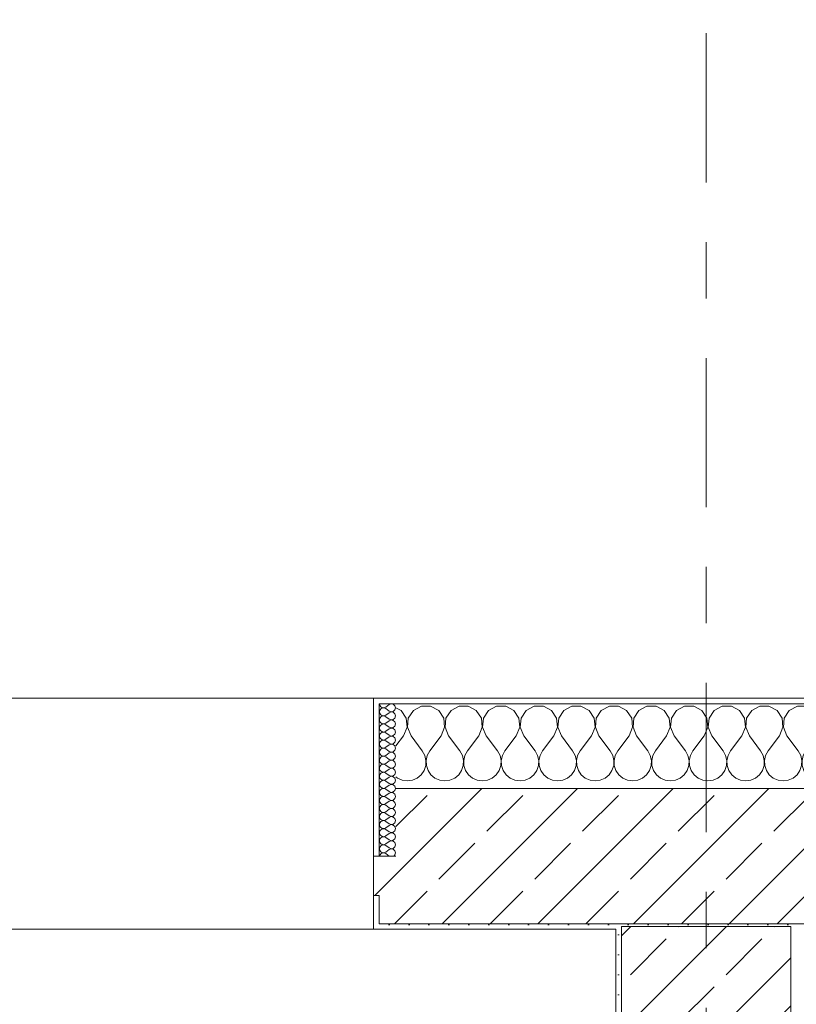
# Model space of a CAD drawing. Header units: metres. Extents: x -3.6 to 84.5, y -11 to 16.8.
# Tile 119 of 228: x 31.7 to 33.1, y 13.3 to 15.1. Entities that reach past the tile are written whole.
import ezdxf

# ---------------------------------------------------------------- set-up
doc = ezdxf.new("R2010")
doc.units = ezdxf.units.M
doc.header["$MEASUREMENT"] = 0
doc.linetypes.add('Strichlinie doppelt', pattern=[0.546806, 0.264583, -0.105833, 0.070556, -0.105833])
for name, color, linetype in [('451 - Universal.Achsen Raster', 7, 'Continuous'), ('604 - Struktur.Wand Aussen', 7, 'Continuous'), ('607 - Struktur.Stütze', 7, 'Continuous')]:
    doc.layers.add(name, color=color, linetype=linetype)
pattern_1 = [(45, (0, 0), (-0.0848528, 0.0848528), []), (45, (-0.04243, 0.04243), (-0.0848528, 0.0848528), [0.09, -0.03])]
pattern_2 = [(45, (0, 0), (-0.01767767, 0.01767767), [0, -0.025])]
pattern_3 = [(0, (0, 0), (0, 0.08660254), [0, -0.05]), (0, (0.025, 0.0433), (0, 0.08660254), [0, -0.05])]

# ---------------------------------------------------------------- blocks, each defined once
blk = doc.blocks.new('*X25')
at = {"layer": '604 - Struktur.Wand Aussen', "color": 7, "linetype": 'Continuous', "lineweight": 5}
for p, q in [((32.3891, 13.833), (32.38, 13.8379)), ((32.3981, 13.8195), (32.3891, 13.833)), ((32.4109, 13.833), (32.4019, 13.8195)), ((32.4252, 13.8407), (32.4109, 13.833)), ((32.4415, 13.8407), (32.4252, 13.8407)), ((32.4558, 13.833), (32.4415, 13.8407)), ((32.4648, 13.8195), (32.4558, 13.833)), ((32.4776, 13.833), (32.4686, 13.8195)), ((32.4919, 13.8407), (32.4776, 13.833)), ((32.5081, 13.8407), (32.4919, 13.8407)), ((32.5224, 13.833), (32.5081, 13.8407)), ((32.5314, 13.8195), (32.5224, 13.833)), ((32.5442, 13.833), (32.5352, 13.8195)), ((32.5585, 13.8407), (32.5442, 13.833)), ((32.5748, 13.8407), (32.5585, 13.8407)), ((32.5891, 13.833), (32.5748, 13.8407)), ((32.5981, 13.8195), (32.5891, 13.833)), ((32.6109, 13.833), (32.6019, 13.8195)), ((32.6252, 13.8407), (32.6109, 13.833)), ((32.6415, 13.8407), (32.6252, 13.8407)), ((32.6558, 13.833), (32.6415, 13.8407)), ((32.6648, 13.8195), (32.6558, 13.833)), ((32.6776, 13.833), (32.6686, 13.8195)), ((32.6919, 13.8407), (32.6776, 13.833)), ((32.7081, 13.8407), (32.6919, 13.8407)), ((32.7224, 13.833), (32.7081, 13.8407)), ((32.7314, 13.8195), (32.7224, 13.833)), ((32.7442, 13.833), (32.7352, 13.8195)), ((32.7585, 13.8407), (32.7442, 13.833)), ((32.7748, 13.8407), (32.7585, 13.8407)), ((32.7891, 13.833), (32.7748, 13.8407)), ((32.7981, 13.8195), (32.7891, 13.833)), ((32.8109, 13.833), (32.8019, 13.8195)), ((32.8252, 13.8407), (32.8109, 13.833)), ((32.8415, 13.8407), (32.8252, 13.8407)), ((32.8558, 13.833), (32.8415, 13.8407)), ((32.8648, 13.8195), (32.8558, 13.833)), ((32.8776, 13.833), (32.8686, 13.8195)), ((32.8919, 13.8407), (32.8776, 13.833)), ((32.9081, 13.8407), (32.8919, 13.8407)), ((32.9224, 13.833), (32.9081, 13.8407)), ((32.9314, 13.8195), (32.9224, 13.833)), ((32.9442, 13.833), (32.9352, 13.8195)), ((32.9585, 13.8407), (32.9442, 13.833)), ((32.9748, 13.8407), (32.9585, 13.8407)), ((32.9891, 13.833), (32.9748, 13.8407)), ((32.9981, 13.8195), (32.9891, 13.833)), ((33.0109, 13.833), (33.0019, 13.8195)), ((33.0252, 13.8407), (33.0109, 13.833)), ((33.0415, 13.8407), (33.0252, 13.8407)), ((33.0558, 13.833), (33.0415, 13.8407)), ((33.0648, 13.8195), (33.0558, 13.833)), ((33.0776, 13.833), (33.0686, 13.8195)), ((33.0919, 13.8407), (33.0776, 13.833)), ((33.1081, 13.8407), (33.0919, 13.8407)), ((33.1224, 13.833), (33.1081, 13.8407)), ((33.1314, 13.8195), (33.1224, 13.833)), ((33.1442, 13.833), (33.1352, 13.8195)), ((33.1585, 13.8407), (33.1442, 13.833)), ((33.1748, 13.8407), (33.1585, 13.8407)), ((33.1891, 13.833), (33.1748, 13.8407)), ((33.1981, 13.8195), (33.1891, 13.833)), ((33.2109, 13.833), (33.2019, 13.8195)), ((33.2252, 13.8407), (33.2109, 13.833)), ((33.2415, 13.8407), (33.2252, 13.8407)), ((33.2558, 13.833), (33.2415, 13.8407)), ((33.2648, 13.8195), (33.2558, 13.833)), ((33.2776, 13.833), (33.2686, 13.8195)), ((33.2919, 13.8407), (33.2776, 13.833)), ((33.3081, 13.8407), (33.2919, 13.8407)), ((33.3224, 13.833), (33.3081, 13.8407)), ((33.3314, 13.8195), (33.3224, 13.833)), ((33.3442, 13.833), (33.3352, 13.8195)), ((33.3585, 13.8407), (33.3442, 13.833)), ((33.3748, 13.8407), (33.3585, 13.8407)), ((33.3891, 13.833), (33.3748, 13.8407)), ((33.3981, 13.8195), (33.3891, 13.833)), ((33.4109, 13.833), (33.4019, 13.8195)), ((33.4252, 13.8407), (33.4109, 13.833)), ((33.4415, 13.8407), (33.4252, 13.8407)), ((33.4558, 13.833), (33.4415, 13.8407)), ((33.4648, 13.8195), (33.4558, 13.833)), ((33.4776, 13.833), (33.4686, 13.8195)), ((33.4919, 13.8407), (33.4776, 13.833)), ((33.5, 13.8407), (33.4919, 13.8407)), ((32.3996, 13.8033), (32.3981, 13.8195)), ((32.4019, 13.8195), (32.4004, 13.8033)), ((32.4663, 13.8033), (32.4648, 13.8195)), ((32.4686, 13.8195), (32.467, 13.8033)), ((32.533, 13.8033), (32.5314, 13.8195)), ((32.5352, 13.8195), (32.5337, 13.8033)), ((32.5996, 13.8033), (32.5981, 13.8195)), ((32.6019, 13.8195), (32.6004, 13.8033)), ((32.6663, 13.8033), (32.6648, 13.8195)), ((32.6686, 13.8195), (32.667, 13.8033)), ((32.733, 13.8033), (32.7314, 13.8195)), ((32.7352, 13.8195), (32.7337, 13.8033)), ((32.7996, 13.8033), (32.7981, 13.8195)), ((32.8019, 13.8195), (32.8004, 13.8033)), ((32.8663, 13.8033), (32.8648, 13.8195)), ((32.8686, 13.8195), (32.867, 13.8033)), ((32.933, 13.8033), (32.9314, 13.8195)), ((32.9352, 13.8195), (32.9337, 13.8033)), ((32.9996, 13.8033), (32.9981, 13.8195)), ((33.0019, 13.8195), (33.0004, 13.8033)), ((33.0663, 13.8033), (33.0648, 13.8195)), ((33.0686, 13.8195), (33.067, 13.8033)), ((33.133, 13.8033), (33.1314, 13.8195)), ((33.1352, 13.8195), (33.1337, 13.8033)), ((33.1996, 13.8033), (33.1981, 13.8195)), ((33.2019, 13.8195), (33.2004, 13.8033)), ((33.2663, 13.8033), (33.2648, 13.8195)), ((33.2686, 13.8195), (33.267, 13.8033)), ((33.333, 13.8033), (33.3314, 13.8195)), ((33.3352, 13.8195), (33.3337, 13.8033)), ((33.3996, 13.8033), (33.3981, 13.8195)), ((33.4019, 13.8195), (33.4004, 13.8033)), ((33.4663, 13.8033), (33.4648, 13.8195)), ((33.4686, 13.8195), (33.467, 13.8033)), ((32.3933, 13.7883), (32.3996, 13.8033)), ((32.4004, 13.8033), (32.4067, 13.7883)), ((32.46, 13.7883), (32.4663, 13.8033)), ((32.467, 13.8033), (32.4733, 13.7883)), ((32.5267, 13.7883), (32.533, 13.8033)), ((32.5337, 13.8033), (32.54, 13.7883)), ((32.5933, 13.7883), (32.5996, 13.8033)), ((32.6004, 13.8033), (32.6067, 13.7883)), ((32.66, 13.7883), (32.6663, 13.8033)), ((32.667, 13.8033), (32.6733, 13.7883)), ((32.7267, 13.7883), (32.733, 13.8033)), ((32.7337, 13.8033), (32.74, 13.7883)), ((32.7933, 13.7883), (32.7996, 13.8033)), ((32.8004, 13.8033), (32.8067, 13.7883)), ((32.86, 13.7883), (32.8663, 13.8033)), ((32.867, 13.8033), (32.8733, 13.7883)), ((32.9267, 13.7883), (32.933, 13.8033)), ((32.9337, 13.8033), (32.94, 13.7883)), ((32.9933, 13.7883), (32.9996, 13.8033)), ((33.0004, 13.8033), (33.0067, 13.7883)), ((33.06, 13.7883), (33.0663, 13.8033)), ((33.067, 13.8033), (33.0733, 13.7883)), ((33.1267, 13.7883), (33.133, 13.8033)), ((33.1337, 13.8033), (33.14, 13.7883)), ((33.1933, 13.7883), (33.1996, 13.8033)), ((33.2004, 13.8033), (33.2067, 13.7883)), ((33.26, 13.7883), (33.2663, 13.8033)), ((33.267, 13.8033), (33.2733, 13.7883)), ((33.3267, 13.7883), (33.333, 13.8033)), ((33.3337, 13.8033), (33.34, 13.7883)), ((33.3933, 13.7883), (33.3996, 13.8033)), ((33.4004, 13.8033), (33.4067, 13.7883)), ((33.46, 13.7883), (33.4663, 13.8033)), ((33.467, 13.8033), (33.4733, 13.7883)), ((32.3933, 13.7883), (32.38, 13.7706)), ((32.4067, 13.7883), (32.4267, 13.7617)), ((32.46, 13.7883), (32.44, 13.7617)), ((32.4733, 13.7883), (32.4933, 13.7617)), ((32.5267, 13.7883), (32.5067, 13.7617)), ((32.54, 13.7883), (32.56, 13.7617)), ((32.5933, 13.7883), (32.5733, 13.7617)), ((32.6067, 13.7883), (32.6267, 13.7617)), ((32.66, 13.7883), (32.64, 13.7617)), ((32.6733, 13.7883), (32.6933, 13.7617)), ((32.7267, 13.7883), (32.7067, 13.7617)), ((32.74, 13.7883), (32.76, 13.7617)), ((32.7933, 13.7883), (32.7733, 13.7617)), ((32.8067, 13.7883), (32.8267, 13.7617)), ((32.86, 13.7883), (32.84, 13.7617)), ((32.8733, 13.7883), (32.8933, 13.7617)), ((32.9267, 13.7883), (32.9067, 13.7617)), ((32.94, 13.7883), (32.96, 13.7617)), ((32.9933, 13.7883), (32.9733, 13.7617)), ((33.0067, 13.7883), (33.0267, 13.7617)), ((33.06, 13.7883), (33.04, 13.7617)), ((33.0733, 13.7883), (33.0933, 13.7617)), ((33.1267, 13.7883), (33.1067, 13.7617)), ((33.14, 13.7883), (33.16, 13.7617)), ((33.1933, 13.7883), (33.1733, 13.7617)), ((33.2067, 13.7883), (33.2267, 13.7617)), ((33.26, 13.7883), (33.24, 13.7617)), ((33.2733, 13.7883), (33.2933, 13.7617)), ((33.3267, 13.7883), (33.3067, 13.7617)), ((33.34, 13.7883), (33.36, 13.7617)), ((33.3933, 13.7883), (33.3733, 13.7617)), ((33.4067, 13.7883), (33.4267, 13.7617)), ((33.46, 13.7883), (33.44, 13.7617)), ((33.4733, 13.7883), (33.4933, 13.7617)), ((32.4311, 13.7536), (32.4267, 13.7617)), ((32.4332, 13.7447), (32.4311, 13.7536)), ((32.4355, 13.7536), (32.4335, 13.7447)), ((32.44, 13.7617), (32.4355, 13.7536)), ((32.4978, 13.7536), (32.4933, 13.7617)), ((32.4999, 13.7447), (32.4978, 13.7536)), ((32.5022, 13.7536), (32.5001, 13.7447)), ((32.5067, 13.7617), (32.5022, 13.7536)), ((32.5645, 13.7536), (32.56, 13.7617)), ((32.5665, 13.7447), (32.5645, 13.7536)), ((32.5689, 13.7536), (32.5668, 13.7447)), ((32.5733, 13.7617), (32.5689, 13.7536)), ((32.6311, 13.7536), (32.6267, 13.7617)), ((32.6332, 13.7447), (32.6311, 13.7536)), ((32.6355, 13.7536), (32.6335, 13.7447)), ((32.64, 13.7617), (32.6355, 13.7536)), ((32.6978, 13.7536), (32.6933, 13.7617)), ((32.6999, 13.7447), (32.6978, 13.7536)), ((32.7022, 13.7536), (32.7001, 13.7447)), ((32.7067, 13.7617), (32.7022, 13.7536)), ((32.7645, 13.7536), (32.76, 13.7617)), ((32.7665, 13.7447), (32.7645, 13.7536)), ((32.7689, 13.7536), (32.7668, 13.7447)), ((32.7733, 13.7617), (32.7689, 13.7536)), ((32.8311, 13.7536), (32.8267, 13.7617)), ((32.8332, 13.7447), (32.8311, 13.7536)), ((32.8355, 13.7536), (32.8335, 13.7447)), ((32.84, 13.7617), (32.8355, 13.7536)), ((32.8978, 13.7536), (32.8933, 13.7617)), ((32.8999, 13.7447), (32.8978, 13.7536)), ((32.9022, 13.7536), (32.9001, 13.7447)), ((32.9067, 13.7617), (32.9022, 13.7536)), ((32.9645, 13.7536), (32.96, 13.7617)), ((32.9665, 13.7447), (32.9645, 13.7536)), ((32.9689, 13.7536), (32.9668, 13.7447)), ((32.9733, 13.7617), (32.9689, 13.7536)), ((33.0311, 13.7536), (33.0267, 13.7617)), ((33.0332, 13.7447), (33.0311, 13.7536)), ((33.0355, 13.7536), (33.0335, 13.7447)), ((33.04, 13.7617), (33.0355, 13.7536)), ((33.0978, 13.7536), (33.0933, 13.7617)), ((33.0999, 13.7447), (33.0978, 13.7536)), ((33.1022, 13.7536), (33.1001, 13.7447)), ((33.1067, 13.7617), (33.1022, 13.7536)), ((33.1645, 13.7536), (33.16, 13.7617)), ((33.1665, 13.7447), (33.1645, 13.7536)), ((33.1689, 13.7536), (33.1668, 13.7447)), ((33.1733, 13.7617), (33.1689, 13.7536)), ((33.2311, 13.7536), (33.2267, 13.7617)), ((33.2332, 13.7447), (33.2311, 13.7536)), ((33.2355, 13.7536), (33.2335, 13.7447)), ((33.24, 13.7617), (33.2355, 13.7536)), ((33.2978, 13.7536), (33.2933, 13.7617)), ((33.2999, 13.7447), (33.2978, 13.7536)), ((33.3022, 13.7536), (33.3001, 13.7447)), ((33.3067, 13.7617), (33.3022, 13.7536)), ((33.3645, 13.7536), (33.36, 13.7617)), ((33.3665, 13.7447), (33.3645, 13.7536)), ((33.3689, 13.7536), (33.3668, 13.7447)), ((33.3733, 13.7617), (33.3689, 13.7536)), ((33.4311, 13.7536), (33.4267, 13.7617)), ((33.4332, 13.7447), (33.4311, 13.7536)), ((33.4355, 13.7536), (33.4335, 13.7447)), ((33.44, 13.7617), (33.4355, 13.7536)), ((33.4978, 13.7536), (33.4933, 13.7617)), ((33.4999, 13.7447), (33.4978, 13.7536)), ((32.4298, 13.7268), (32.4328, 13.7355)), ((32.4328, 13.7355), (32.4332, 13.7447)), ((32.4335, 13.7447), (32.4339, 13.7355)), ((32.4339, 13.7355), (32.4369, 13.7268)), ((32.4965, 13.7268), (32.4994, 13.7355)), ((32.4994, 13.7355), (32.4999, 13.7447)), ((32.5001, 13.7447), (32.5006, 13.7355)), ((32.5006, 13.7355), (32.5035, 13.7268)), ((32.5631, 13.7268), (32.5661, 13.7355)), ((32.5661, 13.7355), (32.5665, 13.7447)), ((32.5668, 13.7447), (32.5672, 13.7355)), ((32.5672, 13.7355), (32.5702, 13.7268)), ((32.6298, 13.7268), (32.6328, 13.7355)), ((32.6328, 13.7355), (32.6332, 13.7447)), ((32.6335, 13.7447), (32.6339, 13.7355)), ((32.6339, 13.7355), (32.6369, 13.7268)), ((32.6965, 13.7268), (32.6994, 13.7355)), ((32.6994, 13.7355), (32.6999, 13.7447)), ((32.7001, 13.7447), (32.7006, 13.7355)), ((32.7006, 13.7355), (32.7035, 13.7268)), ((32.7631, 13.7268), (32.7661, 13.7355)), ((32.7661, 13.7355), (32.7665, 13.7447)), ((32.7668, 13.7447), (32.7672, 13.7355)), ((32.7672, 13.7355), (32.7702, 13.7268)), ((32.8298, 13.7268), (32.8328, 13.7355)), ((32.8328, 13.7355), (32.8332, 13.7447)), ((32.8335, 13.7447), (32.8339, 13.7355)), ((32.8339, 13.7355), (32.8369, 13.7268)), ((32.8965, 13.7268), (32.8994, 13.7355)), ((32.8994, 13.7355), (32.8999, 13.7447)), ((32.9001, 13.7447), (32.9006, 13.7355)), ((32.9006, 13.7355), (32.9035, 13.7268)), ((32.9631, 13.7268), (32.9661, 13.7355)), ((32.9661, 13.7355), (32.9665, 13.7447)), ((32.9668, 13.7447), (32.9672, 13.7355)), ((32.9672, 13.7355), (32.9702, 13.7268)), ((33.0298, 13.7268), (33.0328, 13.7355)), ((33.0328, 13.7355), (33.0332, 13.7447)), ((33.0335, 13.7447), (33.0339, 13.7355)), ((33.0339, 13.7355), (33.0369, 13.7268)), ((33.0965, 13.7268), (33.0994, 13.7355)), ((33.0994, 13.7355), (33.0999, 13.7447)), ((33.1001, 13.7447), (33.1006, 13.7355)), ((33.1006, 13.7355), (33.1035, 13.7268)), ((33.1631, 13.7268), (33.1661, 13.7355)), ((33.1661, 13.7355), (33.1665, 13.7447)), ((33.1668, 13.7447), (33.1672, 13.7355)), ((33.1672, 13.7355), (33.1702, 13.7268)), ((33.2298, 13.7268), (33.2328, 13.7355)), ((33.2328, 13.7355), (33.2332, 13.7447)), ((33.2335, 13.7447), (33.2339, 13.7355)), ((33.2339, 13.7355), (33.2369, 13.7268)), ((33.2965, 13.7268), (33.2994, 13.7355)), ((33.2994, 13.7355), (33.2999, 13.7447)), ((33.3001, 13.7447), (33.3006, 13.7355)), ((33.3006, 13.7355), (33.3035, 13.7268)), ((33.3631, 13.7268), (33.3661, 13.7355)), ((33.3661, 13.7355), (33.3665, 13.7447)), ((33.3668, 13.7447), (33.3672, 13.7355)), ((33.3672, 13.7355), (33.3702, 13.7268)), ((33.4298, 13.7268), (33.4328, 13.7355)), ((33.4328, 13.7355), (33.4332, 13.7447)), ((33.4335, 13.7447), (33.4339, 13.7355)), ((33.4339, 13.7355), (33.4369, 13.7268)), ((33.4965, 13.7268), (33.4994, 13.7355)), ((33.4994, 13.7355), (33.4999, 13.7447)), ((32.38, 13.7154), (32.3825, 13.7133)), ((32.3825, 13.7133), (32.3909, 13.7096)), ((32.4091, 13.7096), (32.4175, 13.7133)), ((32.4175, 13.7133), (32.4246, 13.7192)), ((32.4246, 13.7192), (32.4298, 13.7268)), ((32.4369, 13.7268), (32.4421, 13.7192)), ((32.4421, 13.7192), (32.4491, 13.7133)), ((32.4491, 13.7133), (32.4576, 13.7096)), ((32.4758, 13.7096), (32.4842, 13.7133)), ((32.4842, 13.7133), (32.4913, 13.7192)), ((32.4913, 13.7192), (32.4965, 13.7268)), ((32.5035, 13.7268), (32.5087, 13.7192)), ((32.5087, 13.7192), (32.5158, 13.7133)), ((32.5158, 13.7133), (32.5242, 13.7096)), ((32.5424, 13.7096), (32.5509, 13.7133)), ((32.5509, 13.7133), (32.5579, 13.7192)), ((32.5579, 13.7192), (32.5631, 13.7268)), ((32.5702, 13.7268), (32.5754, 13.7192)), ((32.5754, 13.7192), (32.5825, 13.7133)), ((32.5825, 13.7133), (32.5909, 13.7096)), ((32.6091, 13.7096), (32.6175, 13.7133)), ((32.6175, 13.7133), (32.6246, 13.7192)), ((32.6246, 13.7192), (32.6298, 13.7268)), ((32.6369, 13.7268), (32.6421, 13.7192)), ((32.6421, 13.7192), (32.6491, 13.7133)), ((32.6491, 13.7133), (32.6576, 13.7096)), ((32.6758, 13.7096), (32.6842, 13.7133)), ((32.6842, 13.7133), (32.6913, 13.7192)), ((32.6913, 13.7192), (32.6965, 13.7268)), ((32.7035, 13.7268), (32.7087, 13.7192)), ((32.7087, 13.7192), (32.7158, 13.7133)), ((32.7158, 13.7133), (32.7242, 13.7096)), ((32.7424, 13.7096), (32.7509, 13.7133)), ((32.7509, 13.7133), (32.7579, 13.7192)), ((32.7579, 13.7192), (32.7631, 13.7268)), ((32.7702, 13.7268), (32.7754, 13.7192)), ((32.7754, 13.7192), (32.7825, 13.7133)), ((32.7825, 13.7133), (32.7909, 13.7096)), ((32.8091, 13.7096), (32.8175, 13.7133)), ((32.8175, 13.7133), (32.8246, 13.7192)), ((32.8246, 13.7192), (32.8298, 13.7268)), ((32.8369, 13.7268), (32.8421, 13.7192)), ((32.8421, 13.7192), (32.8491, 13.7133)), ((32.8491, 13.7133), (32.8576, 13.7096)), ((32.8758, 13.7096), (32.8842, 13.7133)), ((32.8842, 13.7133), (32.8913, 13.7192)), ((32.8913, 13.7192), (32.8965, 13.7268)), ((32.9035, 13.7268), (32.9087, 13.7192)), ((32.9087, 13.7192), (32.9158, 13.7133)), ((32.9158, 13.7133), (32.9242, 13.7096)), ((32.9424, 13.7096), (32.9509, 13.7133)), ((32.9509, 13.7133), (32.9579, 13.7192)), ((32.9579, 13.7192), (32.9631, 13.7268)), ((32.9702, 13.7268), (32.9754, 13.7192)), ((32.9754, 13.7192), (32.9825, 13.7133)), ((32.9825, 13.7133), (32.9909, 13.7096)), ((33.0091, 13.7096), (33.0175, 13.7133)), ((33.0175, 13.7133), (33.0246, 13.7192)), ((33.0246, 13.7192), (33.0298, 13.7268)), ((33.0369, 13.7268), (33.0421, 13.7192)), ((33.0421, 13.7192), (33.0491, 13.7133)), ((33.0491, 13.7133), (33.0576, 13.7096)), ((33.0758, 13.7096), (33.0842, 13.7133)), ((33.0842, 13.7133), (33.0913, 13.7192)), ((33.0913, 13.7192), (33.0965, 13.7268)), ((33.1035, 13.7268), (33.1087, 13.7192)), ((33.1087, 13.7192), (33.1158, 13.7133)), ((33.1158, 13.7133), (33.1242, 13.7096)), ((33.1424, 13.7096), (33.1509, 13.7133)), ((33.1509, 13.7133), (33.1579, 13.7192)), ((33.1579, 13.7192), (33.1631, 13.7268)), ((33.1702, 13.7268), (33.1754, 13.7192)), ((33.1754, 13.7192), (33.1825, 13.7133)), ((33.1825, 13.7133), (33.1909, 13.7096)), ((33.2091, 13.7096), (33.2175, 13.7133)), ((33.2175, 13.7133), (33.2246, 13.7192)), ((33.2246, 13.7192), (33.2298, 13.7268)), ((33.2369, 13.7268), (33.2421, 13.7192)), ((33.2421, 13.7192), (33.2491, 13.7133)), ((33.2491, 13.7133), (33.2576, 13.7096)), ((33.2758, 13.7096), (33.2842, 13.7133)), ((33.2842, 13.7133), (33.2913, 13.7192)), ((33.2913, 13.7192), (33.2965, 13.7268)), ((33.3035, 13.7268), (33.3087, 13.7192)), ((33.3087, 13.7192), (33.3158, 13.7133)), ((33.3158, 13.7133), (33.3242, 13.7096)), ((33.3424, 13.7096), (33.3509, 13.7133)), ((33.3509, 13.7133), (33.3579, 13.7192)), ((33.3579, 13.7192), (33.3631, 13.7268)), ((33.3702, 13.7268), (33.3754, 13.7192)), ((33.3754, 13.7192), (33.3825, 13.7133)), ((33.3825, 13.7133), (33.3909, 13.7096)), ((33.4091, 13.7096), (33.4175, 13.7133)), ((33.4175, 13.7133), (33.4246, 13.7192)), ((33.4246, 13.7192), (33.4298, 13.7268)), ((33.4369, 13.7268), (33.4421, 13.7192)), ((33.4421, 13.7192), (33.4491, 13.7133)), ((33.4491, 13.7133), (33.4576, 13.7096)), ((33.4758, 13.7096), (33.4842, 13.7133)), ((33.4842, 13.7133), (33.4913, 13.7192)), ((33.4913, 13.7192), (33.4965, 13.7268)), ((32.3909, 13.7096), (32.4, 13.7083)), ((32.4, 13.7083), (32.4091, 13.7096)), ((32.4576, 13.7096), (32.4667, 13.7083)), ((32.4667, 13.7083), (32.4758, 13.7096)), ((32.5242, 13.7096), (32.5333, 13.7083)), ((32.5333, 13.7083), (32.5424, 13.7096)), ((32.5909, 13.7096), (32.6, 13.7083)), ((32.6, 13.7083), (32.6091, 13.7096)), ((32.6576, 13.7096), (32.6667, 13.7083)), ((32.6667, 13.7083), (32.6758, 13.7096)), ((32.7242, 13.7096), (32.7333, 13.7083)), ((32.7333, 13.7083), (32.7424, 13.7096)), ((32.7909, 13.7096), (32.8, 13.7083)), ((32.8, 13.7083), (32.8091, 13.7096)), ((32.8576, 13.7096), (32.8667, 13.7083)), ((32.8667, 13.7083), (32.8758, 13.7096)), ((32.9242, 13.7096), (32.9333, 13.7083)), ((32.9333, 13.7083), (32.9424, 13.7096)), ((32.9909, 13.7096), (33, 13.7083)), ((33, 13.7083), (33.0091, 13.7096)), ((33.0576, 13.7096), (33.0667, 13.7083)), ((33.0667, 13.7083), (33.0758, 13.7096)), ((33.1242, 13.7096), (33.1333, 13.7083)), ((33.1333, 13.7083), (33.1424, 13.7096)), ((33.1909, 13.7096), (33.2, 13.7083)), ((33.2, 13.7083), (33.2091, 13.7096)), ((33.2576, 13.7096), (33.2667, 13.7083)), ((33.2667, 13.7083), (33.2758, 13.7096)), ((33.3242, 13.7096), (33.3333, 13.7083)), ((33.3333, 13.7083), (33.3424, 13.7096)), ((33.3909, 13.7096), (33.4, 13.7083)), ((33.4, 13.7083), (33.4091, 13.7096)), ((33.4576, 13.7096), (33.4667, 13.7083)), ((33.4667, 13.7083), (33.4758, 13.7096))]:
    blk.add_line(p, q, dxfattribs=at)
blk = doc.blocks.new('*X49')
at = {"layer": '604 - Struktur.Wand Aussen', "color": 7, "linetype": 'Continuous', "lineweight": 5}
for p, q in [((32.3507, 13.845), (32.351, 13.843)), ((32.351, 13.8327), (32.3507, 13.8307)), ((32.351, 13.843), (32.3518, 13.8412)), ((32.3518, 13.8345), (32.351, 13.8327)), ((32.3518, 13.8412), (32.353, 13.8397)), ((32.353, 13.836), (32.3518, 13.8345)), ((32.353, 13.8397), (32.3547, 13.8386)), ((32.3547, 13.8371), (32.353, 13.836)), ((32.3547, 13.8386), (32.3565, 13.838)), ((32.3565, 13.8377), (32.3547, 13.8371)), ((32.3565, 13.838), (32.3585, 13.8379)), ((32.3585, 13.8378), (32.3565, 13.8377)), ((32.3585, 13.8379), (32.3604, 13.8383)), ((32.3604, 13.8374), (32.3585, 13.8378)), ((32.3604, 13.8383), (32.3621, 13.8393)), ((32.3621, 13.8364), (32.3604, 13.8374)), ((32.3679, 13.8436), (32.3621, 13.8393)), ((32.3679, 13.8321), (32.3621, 13.8364)), ((32.3715, 13.845), (32.3679, 13.8436)), ((32.3753, 13.8442), (32.3715, 13.845)), ((32.3782, 13.8416), (32.3753, 13.8442)), ((32.3753, 13.8315), (32.3782, 13.8341)), ((32.3793, 13.8379), (32.3782, 13.8416)), ((32.3782, 13.8341), (32.3793, 13.8379)), ((32.3507, 13.8307), (32.351, 13.8288)), ((32.351, 13.8184), (32.3507, 13.8164)), ((32.3507, 13.8164), (32.351, 13.8145)), ((32.351, 13.8288), (32.3518, 13.827)), ((32.3518, 13.8202), (32.351, 13.8184)), ((32.3518, 13.827), (32.353, 13.8254)), ((32.353, 13.8217), (32.3518, 13.8202)), ((32.353, 13.8254), (32.3547, 13.8243)), ((32.3547, 13.8228), (32.353, 13.8217)), ((32.3547, 13.8243), (32.3565, 13.8237)), ((32.3565, 13.8234), (32.3547, 13.8228)), ((32.3565, 13.8237), (32.3585, 13.8236)), ((32.3585, 13.8235), (32.3565, 13.8234)), ((32.3585, 13.8236), (32.3604, 13.824)), ((32.3604, 13.8231), (32.3585, 13.8235)), ((32.3604, 13.824), (32.3621, 13.825)), ((32.3621, 13.8221), (32.3604, 13.8231)), ((32.3679, 13.8293), (32.3621, 13.825)), ((32.3679, 13.8179), (32.3621, 13.8221)), ((32.3679, 13.815), (32.3621, 13.8107)), ((32.3679, 13.8321), (32.3715, 13.8307)), ((32.3715, 13.8307), (32.3679, 13.8293)), ((32.3679, 13.8179), (32.3715, 13.8165)), ((32.3715, 13.8164), (32.3679, 13.815)), ((32.3715, 13.8307), (32.3753, 13.8315)), ((32.3753, 13.83), (32.3715, 13.8307)), ((32.3715, 13.8165), (32.3753, 13.8172)), ((32.3753, 13.8157), (32.3715, 13.8164)), ((32.3782, 13.8273), (32.3753, 13.83)), ((32.3753, 13.8172), (32.3782, 13.8198)), ((32.3782, 13.813), (32.3753, 13.8157)), ((32.3793, 13.8236), (32.3782, 13.8273)), ((32.3782, 13.8198), (32.3793, 13.8236)), ((32.351, 13.8041), (32.3507, 13.8021)), ((32.3507, 13.8021), (32.351, 13.8002)), ((32.351, 13.8145), (32.3518, 13.8127)), ((32.3518, 13.8059), (32.351, 13.8041)), ((32.351, 13.8002), (32.3518, 13.7984)), ((32.3518, 13.8127), (32.353, 13.8112)), ((32.353, 13.8074), (32.3518, 13.8059)), ((32.3518, 13.7984), (32.353, 13.7969)), ((32.353, 13.8112), (32.3547, 13.81)), ((32.3547, 13.8085), (32.353, 13.8074)), ((32.3547, 13.81), (32.3565, 13.8094)), ((32.3565, 13.8092), (32.3547, 13.8085)), ((32.3565, 13.8094), (32.3585, 13.8093)), ((32.3585, 13.8093), (32.3565, 13.8092)), ((32.3585, 13.8093), (32.3604, 13.8098)), ((32.3604, 13.8088), (32.3585, 13.8093)), ((32.3604, 13.8098), (32.3621, 13.8107)), ((32.3621, 13.8079), (32.3604, 13.8088)), ((32.3679, 13.8036), (32.3621, 13.8079)), ((32.3679, 13.8007), (32.3621, 13.7964)), ((32.3679, 13.8036), (32.3715, 13.8022)), ((32.3715, 13.8021), (32.3679, 13.8007)), ((32.3715, 13.8022), (32.3753, 13.8029)), ((32.3753, 13.8014), (32.3715, 13.8021)), ((32.3753, 13.8029), (32.3782, 13.8055)), ((32.3782, 13.7988), (32.3753, 13.8014)), ((32.3793, 13.8093), (32.3782, 13.813)), ((32.3782, 13.8055), (32.3793, 13.8093)), ((32.3793, 13.795), (32.3782, 13.7988)), ((32.351, 13.7898), (32.3507, 13.7879)), ((32.3507, 13.7879), (32.351, 13.7859)), ((32.3518, 13.7916), (32.351, 13.7898)), ((32.351, 13.7859), (32.3518, 13.7841)), ((32.353, 13.7931), (32.3518, 13.7916)), ((32.3518, 13.7841), (32.353, 13.7826)), ((32.353, 13.7969), (32.3547, 13.7958)), ((32.3547, 13.7942), (32.353, 13.7931)), ((32.353, 13.7826), (32.3547, 13.7815)), ((32.3547, 13.78), (32.353, 13.7788)), ((32.3547, 13.7958), (32.3565, 13.7951)), ((32.3565, 13.7949), (32.3547, 13.7942)), ((32.3547, 13.7815), (32.3565, 13.7808)), ((32.3565, 13.7806), (32.3547, 13.78)), ((32.3565, 13.7951), (32.3585, 13.795)), ((32.3585, 13.795), (32.3565, 13.7949)), ((32.3565, 13.7808), (32.3585, 13.7807)), ((32.3585, 13.7807), (32.3565, 13.7806)), ((32.3585, 13.795), (32.3604, 13.7955)), ((32.3604, 13.7945), (32.3585, 13.795)), ((32.3585, 13.7807), (32.3604, 13.7812)), ((32.3604, 13.7802), (32.3585, 13.7807)), ((32.3604, 13.7955), (32.3621, 13.7964)), ((32.3621, 13.7936), (32.3604, 13.7945)), ((32.3604, 13.7812), (32.3621, 13.7821)), ((32.3621, 13.7793), (32.3604, 13.7802)), ((32.3679, 13.7893), (32.3621, 13.7936)), ((32.3679, 13.7864), (32.3621, 13.7821)), ((32.3679, 13.7893), (32.3715, 13.7879)), ((32.3715, 13.7878), (32.3679, 13.7864)), ((32.3715, 13.7879), (32.3753, 13.7886)), ((32.3753, 13.7871), (32.3715, 13.7878)), ((32.3753, 13.7886), (32.3782, 13.7912)), ((32.3782, 13.7845), (32.3753, 13.7871)), ((32.3782, 13.7912), (32.3793, 13.795)), ((32.3793, 13.7807), (32.3782, 13.7845)), ((32.3782, 13.777), (32.3793, 13.7807)), ((32.351, 13.7755), (32.3507, 13.7736)), ((32.3507, 13.7736), (32.351, 13.7716)), ((32.3518, 13.7773), (32.351, 13.7755)), ((32.351, 13.7716), (32.3518, 13.7698)), ((32.3518, 13.763), (32.351, 13.7612)), ((32.353, 13.7788), (32.3518, 13.7773)), ((32.3518, 13.7698), (32.353, 13.7683)), ((32.353, 13.7646), (32.3518, 13.763)), ((32.353, 13.7683), (32.3547, 13.7672)), ((32.3547, 13.7657), (32.353, 13.7646)), ((32.3547, 13.7672), (32.3565, 13.7666)), ((32.3565, 13.7663), (32.3547, 13.7657)), ((32.3565, 13.7666), (32.3585, 13.7665)), ((32.3585, 13.7664), (32.3565, 13.7663)), ((32.3585, 13.7665), (32.3604, 13.7669)), ((32.3604, 13.766), (32.3585, 13.7664)), ((32.3604, 13.7669), (32.3621, 13.7679)), ((32.3621, 13.765), (32.3604, 13.766)), ((32.3679, 13.775), (32.3621, 13.7793)), ((32.3679, 13.7721), (32.3621, 13.7679)), ((32.3679, 13.7607), (32.3621, 13.765)), ((32.3679, 13.775), (32.3715, 13.7736)), ((32.3715, 13.7735), (32.3679, 13.7721)), ((32.3715, 13.7736), (32.3753, 13.7743)), ((32.3753, 13.7728), (32.3715, 13.7735)), ((32.3753, 13.7743), (32.3782, 13.777)), ((32.3782, 13.7702), (32.3753, 13.7728)), ((32.3753, 13.76), (32.3782, 13.7627)), ((32.3793, 13.7664), (32.3782, 13.7702)), ((32.3782, 13.7627), (32.3793, 13.7664)), ((32.351, 13.7612), (32.3507, 13.7593)), ((32.3507, 13.7593), (32.351, 13.7573)), ((32.351, 13.747), (32.3507, 13.745)), ((32.3507, 13.745), (32.351, 13.743)), ((32.351, 13.7573), (32.3518, 13.7555)), ((32.3518, 13.7488), (32.351, 13.747)), ((32.3518, 13.7555), (32.353, 13.754)), ((32.353, 13.7503), (32.3518, 13.7488)), ((32.353, 13.754), (32.3547, 13.7529)), ((32.3547, 13.7514), (32.353, 13.7503)), ((32.3547, 13.7529), (32.3565, 13.7523)), ((32.3565, 13.752), (32.3547, 13.7514)), ((32.3565, 13.7523), (32.3585, 13.7522)), ((32.3585, 13.7521), (32.3565, 13.752)), ((32.3585, 13.7522), (32.3604, 13.7526)), ((32.3604, 13.7517), (32.3585, 13.7521)), ((32.3604, 13.7526), (32.3621, 13.7536)), ((32.3621, 13.7507), (32.3604, 13.7517)), ((32.3679, 13.7579), (32.3621, 13.7536)), ((32.3679, 13.7464), (32.3621, 13.7507)), ((32.3679, 13.7607), (32.3715, 13.7593)), ((32.3715, 13.7593), (32.3679, 13.7579)), ((32.3679, 13.7464), (32.3715, 13.745)), ((32.3715, 13.7593), (32.3753, 13.76)), ((32.3753, 13.7585), (32.3715, 13.7593)), ((32.3715, 13.745), (32.3753, 13.7458)), ((32.3782, 13.7559), (32.3753, 13.7585)), ((32.3753, 13.7458), (32.3782, 13.7484)), ((32.3793, 13.7521), (32.3782, 13.7559)), ((32.3782, 13.7484), (32.3793, 13.7521)), ((32.351, 13.7327), (32.3507, 13.7307)), ((32.3507, 13.7307), (32.351, 13.7288)), ((32.351, 13.743), (32.3518, 13.7412)), ((32.3518, 13.7345), (32.351, 13.7327)), ((32.351, 13.7288), (32.3518, 13.727)), ((32.3518, 13.7412), (32.353, 13.7397)), ((32.353, 13.736), (32.3518, 13.7345)), ((32.353, 13.7397), (32.3547, 13.7386)), ((32.3547, 13.7371), (32.353, 13.736)), ((32.3547, 13.7386), (32.3565, 13.738)), ((32.3565, 13.7377), (32.3547, 13.7371)), ((32.3565, 13.738), (32.3585, 13.7379)), ((32.3585, 13.7378), (32.3565, 13.7377)), ((32.3585, 13.7379), (32.3604, 13.7383)), ((32.3604, 13.7374), (32.3585, 13.7378)), ((32.3604, 13.7383), (32.3621, 13.7393)), ((32.3621, 13.7364), (32.3604, 13.7374)), ((32.3679, 13.7436), (32.3621, 13.7393)), ((32.3679, 13.7321), (32.3621, 13.7364)), ((32.3679, 13.7293), (32.3621, 13.725)), ((32.3715, 13.745), (32.3679, 13.7436)), ((32.3679, 13.7321), (32.3715, 13.7307)), ((32.3715, 13.7307), (32.3679, 13.7293)), ((32.3753, 13.7442), (32.3715, 13.745)), ((32.3715, 13.7307), (32.3753, 13.7315)), ((32.3753, 13.73), (32.3715, 13.7307)), ((32.3782, 13.7416), (32.3753, 13.7442)), ((32.3753, 13.7315), (32.3782, 13.7341)), ((32.3782, 13.7273), (32.3753, 13.73)), ((32.3793, 13.7379), (32.3782, 13.7416)), ((32.3782, 13.7341), (32.3793, 13.7379)), ((32.351, 13.7184), (32.3507, 13.7164)), ((32.3507, 13.7164), (32.351, 13.7145)), ((32.3518, 13.7202), (32.351, 13.7184)), ((32.351, 13.7145), (32.3518, 13.7127)), ((32.3518, 13.727), (32.353, 13.7254)), ((32.353, 13.7217), (32.3518, 13.7202)), ((32.3518, 13.7127), (32.353, 13.7112)), ((32.353, 13.7254), (32.3547, 13.7243)), ((32.3547, 13.7228), (32.353, 13.7217)), ((32.353, 13.7112), (32.3547, 13.71)), ((32.3547, 13.7243), (32.3565, 13.7237)), ((32.3565, 13.7234), (32.3547, 13.7228)), ((32.3565, 13.7237), (32.3585, 13.7236)), ((32.3585, 13.7235), (32.3565, 13.7234)), ((32.3585, 13.7236), (32.3604, 13.724)), ((32.3604, 13.7231), (32.3585, 13.7235)), ((32.3604, 13.724), (32.3621, 13.725)), ((32.3621, 13.7221), (32.3604, 13.7231)), ((32.3604, 13.7098), (32.3621, 13.7107)), ((32.3679, 13.7179), (32.3621, 13.7221)), ((32.3679, 13.715), (32.3621, 13.7107)), ((32.3679, 13.7179), (32.3715, 13.7165)), ((32.3715, 13.7164), (32.3679, 13.715)), ((32.3715, 13.7165), (32.3753, 13.7172)), ((32.3753, 13.7157), (32.3715, 13.7164)), ((32.3753, 13.7172), (32.3782, 13.7198)), ((32.3782, 13.713), (32.3753, 13.7157)), ((32.3793, 13.7236), (32.3782, 13.7273)), ((32.3782, 13.7198), (32.3793, 13.7236)), ((32.3793, 13.7093), (32.3782, 13.713)), ((32.351, 13.7041), (32.3507, 13.7021)), ((32.3507, 13.7021), (32.351, 13.7002)), ((32.3518, 13.7059), (32.351, 13.7041)), ((32.351, 13.7002), (32.3518, 13.6984)), ((32.353, 13.7074), (32.3518, 13.7059)), ((32.3518, 13.6984), (32.353, 13.6969)), ((32.353, 13.6931), (32.3518, 13.6916)), ((32.3547, 13.7085), (32.353, 13.7074)), ((32.353, 13.6969), (32.3547, 13.6958)), ((32.3547, 13.6942), (32.353, 13.6931)), ((32.3547, 13.71), (32.3565, 13.7094)), ((32.3565, 13.7092), (32.3547, 13.7085)), ((32.3547, 13.6958), (32.3565, 13.6951)), ((32.3565, 13.6949), (32.3547, 13.6942)), ((32.3565, 13.7094), (32.3585, 13.7093)), ((32.3585, 13.7093), (32.3565, 13.7092)), ((32.3565, 13.6951), (32.3585, 13.695)), ((32.3585, 13.695), (32.3565, 13.6949)), ((32.3585, 13.7093), (32.3604, 13.7098)), ((32.3604, 13.7088), (32.3585, 13.7093)), ((32.3585, 13.695), (32.3604, 13.6955)), ((32.3604, 13.6945), (32.3585, 13.695)), ((32.3621, 13.7079), (32.3604, 13.7088)), ((32.3604, 13.6955), (32.3621, 13.6964)), ((32.3621, 13.6936), (32.3604, 13.6945)), ((32.3679, 13.7036), (32.3621, 13.7079)), ((32.3679, 13.7007), (32.3621, 13.6964)), ((32.3679, 13.6893), (32.3621, 13.6936)), ((32.3679, 13.7036), (32.3715, 13.7022)), ((32.3715, 13.7021), (32.3679, 13.7007)), ((32.3715, 13.7022), (32.3753, 13.7029)), ((32.3753, 13.7014), (32.3715, 13.7021)), ((32.3753, 13.7029), (32.3782, 13.7055)), ((32.3782, 13.6988), (32.3753, 13.7014)), ((32.3782, 13.7055), (32.3793, 13.7093)), ((32.3793, 13.695), (32.3782, 13.6988)), ((32.3782, 13.6912), (32.3793, 13.695)), ((32.351, 13.6898), (32.3507, 13.6879)), ((32.3507, 13.6879), (32.351, 13.6859)), ((32.351, 13.6755), (32.3507, 13.6736)), ((32.3518, 13.6916), (32.351, 13.6898)), ((32.351, 13.6859), (32.3518, 13.6841)), ((32.3518, 13.6773), (32.351, 13.6755)), ((32.3518, 13.6841), (32.353, 13.6826)), ((32.353, 13.6788), (32.3518, 13.6773)), ((32.353, 13.6826), (32.3547, 13.6815)), ((32.3547, 13.68), (32.353, 13.6788)), ((32.3547, 13.6815), (32.3565, 13.6808)), ((32.3565, 13.6806), (32.3547, 13.68)), ((32.3565, 13.6808), (32.3585, 13.6807)), ((32.3585, 13.6807), (32.3565, 13.6806)), ((32.3585, 13.6807), (32.3604, 13.6812)), ((32.3604, 13.6802), (32.3585, 13.6807)), ((32.3604, 13.6812), (32.3621, 13.6821)), ((32.3621, 13.6793), (32.3604, 13.6802)), ((32.3679, 13.6864), (32.3621, 13.6821)), ((32.3679, 13.675), (32.3621, 13.6793)), ((32.3679, 13.6893), (32.3715, 13.6879)), ((32.3715, 13.6878), (32.3679, 13.6864)), ((32.3715, 13.6879), (32.3753, 13.6886)), ((32.3753, 13.6871), (32.3715, 13.6878)), ((32.3753, 13.6886), (32.3782, 13.6912)), ((32.3782, 13.6845), (32.3753, 13.6871)), ((32.3753, 13.6743), (32.3782, 13.677)), ((32.3793, 13.6807), (32.3782, 13.6845)), ((32.3782, 13.677), (32.3793, 13.6807)), ((32.3507, 13.6736), (32.351, 13.6716)), ((32.351, 13.6612), (32.3507, 13.6593)), ((32.3507, 13.6593), (32.351, 13.6573)), ((32.351, 13.6716), (32.3518, 13.6698)), ((32.3518, 13.663), (32.351, 13.6612)), ((32.3518, 13.6698), (32.353, 13.6683)), ((32.353, 13.6646), (32.3518, 13.663)), ((32.353, 13.6683), (32.3547, 13.6672)), ((32.3547, 13.6657), (32.353, 13.6646)), ((32.3547, 13.6672), (32.3565, 13.6666)), ((32.3565, 13.6663), (32.3547, 13.6657)), ((32.3565, 13.6666), (32.3585, 13.6665)), ((32.3585, 13.6664), (32.3565, 13.6663)), ((32.3585, 13.6665), (32.3604, 13.6669)), ((32.3604, 13.666), (32.3585, 13.6664)), ((32.3604, 13.6669), (32.3621, 13.6679)), ((32.3621, 13.665), (32.3604, 13.666)), ((32.3679, 13.6721), (32.3621, 13.6679)), ((32.3679, 13.6607), (32.3621, 13.665)), ((32.3679, 13.6579), (32.3621, 13.6536)), ((32.3679, 13.675), (32.3715, 13.6736)), ((32.3715, 13.6735), (32.3679, 13.6721)), ((32.3679, 13.6607), (32.3715, 13.6593)), ((32.3715, 13.6593), (32.3679, 13.6579)), ((32.3715, 13.6736), (32.3753, 13.6743)), ((32.3753, 13.6728), (32.3715, 13.6735)), ((32.3715, 13.6593), (32.3753, 13.66)), ((32.3753, 13.6585), (32.3715, 13.6593)), ((32.3782, 13.6702), (32.3753, 13.6728)), ((32.3753, 13.66), (32.3782, 13.6627)), ((32.3782, 13.6559), (32.3753, 13.6585)), ((32.3793, 13.6664), (32.3782, 13.6702)), ((32.3782, 13.6627), (32.3793, 13.6664)), ((32.351, 13.647), (32.3507, 13.645)), ((32.3507, 13.645), (32.351, 13.643)), ((32.351, 13.6573), (32.3518, 13.6555)), ((32.3518, 13.6488), (32.351, 13.647)), ((32.351, 13.643), (32.3518, 13.6412)), ((32.3518, 13.6555), (32.353, 13.654)), ((32.353, 13.6503), (32.3518, 13.6488)), ((32.3518, 13.6412), (32.353, 13.6397)), ((32.353, 13.654), (32.3547, 13.6529)), ((32.3547, 13.6514), (32.353, 13.6503)), ((32.3547, 13.6529), (32.3565, 13.6523)), ((32.3565, 13.652), (32.3547, 13.6514)), ((32.3565, 13.6523), (32.3585, 13.6522)), ((32.3585, 13.6521), (32.3565, 13.652)), ((32.3585, 13.6522), (32.3604, 13.6526)), ((32.3604, 13.6517), (32.3585, 13.6521)), ((32.3604, 13.6526), (32.3621, 13.6536)), ((32.3621, 13.6507), (32.3604, 13.6517)), ((32.3679, 13.6464), (32.3621, 13.6507)), ((32.3679, 13.6436), (32.3621, 13.6393)), ((32.3679, 13.6464), (32.3715, 13.645)), ((32.3715, 13.645), (32.3679, 13.6436)), ((32.3715, 13.645), (32.3753, 13.6458)), ((32.3753, 13.6442), (32.3715, 13.645)), ((32.3753, 13.6458), (32.3782, 13.6484)), ((32.3782, 13.6416), (32.3753, 13.6442)), ((32.3793, 13.6521), (32.3782, 13.6559)), ((32.3782, 13.6484), (32.3793, 13.6521)), ((32.3793, 13.6379), (32.3782, 13.6416)), ((32.351, 13.6327), (32.3507, 13.6307)), ((32.3507, 13.6307), (32.351, 13.6288)), ((32.3518, 13.6345), (32.351, 13.6327)), ((32.351, 13.6288), (32.3518, 13.627)), ((32.353, 13.636), (32.3518, 13.6345)), ((32.3518, 13.627), (32.353, 13.6254)), ((32.353, 13.6397), (32.3547, 13.6386)), ((32.3547, 13.6371), (32.353, 13.636)), ((32.353, 13.6254), (32.3547, 13.6243)), ((32.3547, 13.6228), (32.353, 13.6217)), ((32.3547, 13.6386), (32.3565, 13.638)), ((32.3565, 13.6377), (32.3547, 13.6371)), ((32.3547, 13.6243), (32.3565, 13.6237)), ((32.3565, 13.6234), (32.3547, 13.6228)), ((32.3565, 13.638), (32.3585, 13.6379)), ((32.3585, 13.6378), (32.3565, 13.6377)), ((32.3565, 13.6237), (32.3585, 13.6236)), ((32.3585, 13.6235), (32.3565, 13.6234)), ((32.3585, 13.6379), (32.3604, 13.6383)), ((32.3604, 13.6374), (32.3585, 13.6378)), ((32.3585, 13.6236), (32.3604, 13.624)), ((32.3604, 13.6231), (32.3585, 13.6235)), ((32.3604, 13.6383), (32.3621, 13.6393)), ((32.3621, 13.6364), (32.3604, 13.6374)), ((32.3604, 13.624), (32.3621, 13.625)), ((32.3621, 13.6221), (32.3604, 13.6231)), ((32.3679, 13.6321), (32.3621, 13.6364)), ((32.3679, 13.6293), (32.3621, 13.625)), ((32.3679, 13.6321), (32.3715, 13.6307)), ((32.3715, 13.6307), (32.3679, 13.6293)), ((32.3715, 13.6307), (32.3753, 13.6315)), ((32.3753, 13.63), (32.3715, 13.6307)), ((32.3753, 13.6315), (32.3782, 13.6341)), ((32.3782, 13.6273), (32.3753, 13.63)), ((32.3782, 13.6341), (32.3793, 13.6379)), ((32.3793, 13.6236), (32.3782, 13.6273)), ((32.3782, 13.6198), (32.3793, 13.6236)), ((32.351, 13.6184), (32.3507, 13.6164)), ((32.3507, 13.6164), (32.351, 13.6145)), ((32.3518, 13.6202), (32.351, 13.6184)), ((32.351, 13.6145), (32.3518, 13.6127)), ((32.3518, 13.6059), (32.351, 13.6041)), ((32.353, 13.6217), (32.3518, 13.6202)), ((32.3518, 13.6127), (32.353, 13.6112)), ((32.353, 13.6074), (32.3518, 13.6059)), ((32.353, 13.6112), (32.3547, 13.61)), ((32.3547, 13.6085), (32.353, 13.6074)), ((32.3547, 13.61), (32.3565, 13.6094)), ((32.3565, 13.6092), (32.3547, 13.6085)), ((32.3565, 13.6094), (32.3585, 13.6093)), ((32.3585, 13.6093), (32.3565, 13.6092)), ((32.3585, 13.6093), (32.3604, 13.6098)), ((32.3604, 13.6088), (32.3585, 13.6093)), ((32.3604, 13.6098), (32.3621, 13.6107)), ((32.3621, 13.6079), (32.3604, 13.6088)), ((32.3679, 13.6179), (32.3621, 13.6221)), ((32.3679, 13.615), (32.3621, 13.6107)), ((32.3679, 13.6036), (32.3621, 13.6079)), ((32.3679, 13.6179), (32.3715, 13.6165)), ((32.3715, 13.6164), (32.3679, 13.615)), ((32.3715, 13.6165), (32.3753, 13.6172)), ((32.3753, 13.6157), (32.3715, 13.6164)), ((32.3753, 13.6172), (32.3782, 13.6198)), ((32.3782, 13.613), (32.3753, 13.6157)), ((32.3753, 13.6029), (32.3782, 13.6055)), ((32.3793, 13.6093), (32.3782, 13.613)), ((32.3782, 13.6055), (32.3793, 13.6093)), ((32.351, 13.6041), (32.3507, 13.6021)), ((32.3507, 13.6021), (32.351, 13.6002)), ((32.351, 13.5898), (32.3507, 13.5879)), ((32.3507, 13.5879), (32.351, 13.5859)), ((32.351, 13.6002), (32.3518, 13.5984)), ((32.3518, 13.5916), (32.351, 13.5898)), ((32.3518, 13.5984), (32.353, 13.5969)), ((32.353, 13.5931), (32.3518, 13.5916)), ((32.353, 13.5969), (32.3547, 13.5958)), ((32.3547, 13.5942), (32.353, 13.5931)), ((32.3547, 13.5958), (32.3565, 13.5951)), ((32.3565, 13.5949), (32.3547, 13.5942)), ((32.3565, 13.5951), (32.3585, 13.595)), ((32.3585, 13.595), (32.3565, 13.5949)), ((32.3585, 13.595), (32.3604, 13.5955)), ((32.3604, 13.5945), (32.3585, 13.595)), ((32.3604, 13.5955), (32.3621, 13.5964)), ((32.3621, 13.5936), (32.3604, 13.5945)), ((32.3679, 13.6007), (32.3621, 13.5964)), ((32.3679, 13.5893), (32.3621, 13.5936)), ((32.3679, 13.6036), (32.3715, 13.6022)), ((32.3715, 13.6021), (32.3679, 13.6007)), ((32.3679, 13.5893), (32.3715, 13.5879)), ((32.3715, 13.5878), (32.3679, 13.5864)), ((32.3715, 13.6022), (32.3753, 13.6029)), ((32.3753, 13.6014), (32.3715, 13.6021)), ((32.3715, 13.5879), (32.3753, 13.5886)), ((32.3753, 13.5871), (32.3715, 13.5878)), ((32.3782, 13.5988), (32.3753, 13.6014)), ((32.3753, 13.5886), (32.3782, 13.5912)), ((32.3793, 13.595), (32.3782, 13.5988)), ((32.3782, 13.5912), (32.3793, 13.595)), ((32.351, 13.5755), (32.3509, 13.575)), ((32.351, 13.5859), (32.3518, 13.5841)), ((32.3518, 13.5773), (32.351, 13.5755)), ((32.3518, 13.5841), (32.353, 13.5826)), ((32.353, 13.5788), (32.3518, 13.5773)), ((32.353, 13.5826), (32.3547, 13.5815)), ((32.3547, 13.58), (32.353, 13.5788)), ((32.3547, 13.5815), (32.3565, 13.5808)), ((32.3565, 13.5806), (32.3547, 13.58)), ((32.3565, 13.5808), (32.3585, 13.5807)), ((32.3585, 13.5807), (32.3565, 13.5806)), ((32.3585, 13.5807), (32.3604, 13.5812)), ((32.3604, 13.5802), (32.3585, 13.5807)), ((32.3604, 13.5812), (32.3621, 13.5821)), ((32.3621, 13.5793), (32.3604, 13.5802)), ((32.3679, 13.5864), (32.3621, 13.5821)), ((32.3679, 13.575), (32.3621, 13.5793)), ((32.3782, 13.5845), (32.3753, 13.5871)), ((32.3761, 13.575), (32.3782, 13.577)), ((32.3793, 13.5807), (32.3782, 13.5845)), ((32.3782, 13.577), (32.3793, 13.5807))]:
    blk.add_line(p, q, dxfattribs=at)

msp = doc.modelspace()

# ---------------------------------------------------------------- hatches: boundary and pattern name
at = {"layer": '604 - Struktur.Wand Aussen', "linetype": 'Continuous', "lineweight": 0, "true_color": 0x000000}
h = msp.add_hatch(dxfattribs=at)
h.set_pattern_fill('Verputz_0001', color=18, style=0, pattern_type=2)
h.set_pattern_definition(pattern_3)
h.paths.add_polyline_path([(32.35, 13.855), (32.34, 13.855), (32.34, 13.575), (32.35, 13.575)])
h = msp.add_hatch(dxfattribs=at)
h.set_pattern_fill('Verputz_0001', color=18, style=0, pattern_type=2)
h.set_pattern_definition(pattern_3)
h.paths.add_polyline_path([(32.35, 13.855), (32.35, 13.845), (33.53, 13.845), (33.53, 13.855)])
h = msp.add_hatch(dxfattribs=at)
h.set_pattern_fill('Beton__Stahlbeton_0001', color=18, style=0, pattern_type=2)
h.set_pattern_definition(pattern_1)
h.paths.add_polyline_path([(32.34, 13.505), (32.35, 13.505), (32.35, 13.455), (33.53, 13.455), (33.53, 13.505), (33.54, 13.505), (33.54, 13.575), (33.53, 13.575), (33.5, 13.575), (33.5, 13.695), (32.38, 13.695), (32.38, 13.575), (32.35, 13.575), (32.34, 13.575)])
h = msp.add_hatch(dxfattribs=at)
h.set_pattern_fill('Gips_0001', color=18, style=0, pattern_type=2)
h.set_pattern_definition(pattern_2)
h.paths.add_polyline_path([(32.35, 13.445), (32.35, 13.505), (32.34, 13.505), (32.34, 13.445)])
h = msp.add_hatch(dxfattribs=at)
h.set_pattern_fill('Gips_0001', color=18, style=0, pattern_type=2)
h.set_pattern_definition(pattern_2)
h.paths.add_polyline_path([(32.35, 13.445), (32.77, 13.445), (32.77, 13.455), (32.35, 13.455)])
at = {"layer": '607 - Struktur.Stütze', "linetype": 'Continuous', "lineweight": 0, "true_color": 0x000000}
h = msp.add_hatch(dxfattribs=at)
h.set_pattern_fill('Gips_0001', color=18, style=0, pattern_type=2)
h.set_pattern_definition(pattern_2)
h.paths.add_polyline_path([(32.77, 13.445), (32.78, 13.445), (32.78, 13.45), (33.08, 13.45), (33.08, 13.445), (33.09, 13.445), (33.09, 13.455), (32.77, 13.455)])
h = msp.add_hatch(dxfattribs=at)
h.set_pattern_fill('Beton__Stahlbeton_0001', color=18, style=0, pattern_type=2)
h.set_pattern_definition(pattern_1)
h.paths.add_polyline_path([(32.78, 13), (33.08, 13), (33.08, 13.45), (32.78, 13.45)])
h = msp.add_hatch(dxfattribs=at)
h.set_pattern_fill('Gips_0001', color=18, style=0, pattern_type=2)
h.set_pattern_definition(pattern_2)
h.paths.add_polyline_path([(32.77, 13.445), (32.77, 12.99), (32.85, 12.99), (32.85, 13), (32.78, 13), (32.78, 13.445)])
h = msp.add_hatch(dxfattribs=at)
h.set_pattern_fill('Gips_0001', color=18, style=0, pattern_type=2)
h.set_pattern_definition(pattern_2)
h.paths.add_polyline_path([(33.08, 13), (33, 13), (33, 12.99), (33.09, 12.99), (33.09, 13.445), (33.08, 13.445)])

# ---------------------------------------------------------------- linework, layer by layer
at = {"layer": '451 - Universal.Achsen Raster', "color": 160, "linetype": 'Strichlinie doppelt', "lineweight": 9, "true_color": 0x3232ff}
msp.add_line((32.93, -10.585), (32.93, 16.355), dxfattribs=at)
at = {"layer": '604 - Struktur.Wand Aussen', "color": 7, "linetype": 'Continuous', "lineweight": 13}
for p, q in [((32.34, 13.855), (29.94, 13.855)), ((33.5, 13.695), (32.38, 13.695)), ((32.34, 13.575), (32.34, 13.505)), ((32.35, 13.455), (32.35, 13.505)), ((32.35, 13.455), (33.53, 13.455)), ((29.94, 13.445), (32.34, 13.445))]:
    msp.add_line(p, q, dxfattribs=at)
at = {"layer": '604 - Struktur.Wand Aussen', "color": 7, "linetype": 'Continuous', "lineweight": 5}
for p, q in [((32.34, 13.855), (32.34, 13.845)), ((32.35, 13.855), (32.34, 13.855)), ((32.34, 13.845), (32.34, 13.705)), ((32.38, 13.845), (32.35, 13.845)), ((32.35, 13.575), (32.35, 13.845)), ((32.35, 13.845), (32.35, 13.575)), ((33.5, 13.845), (32.38, 13.845)), ((32.34, 13.705), (32.34, 13.695)), ((32.34, 13.695), (32.34, 13.575)), ((32.35, 13.575), (32.34, 13.575)), ((32.38, 13.575), (32.35, 13.575)), ((32.34, 13.505), (32.34, 13.455)), ((32.35, 13.505), (32.34, 13.505)), ((32.34, 13.455), (32.34, 13.445)), ((32.35, 13.445), (32.34, 13.445))]:
    msp.add_line(p, q, dxfattribs=at)
at = {"layer": '604 - Struktur.Wand Aussen', "color": 7, "linetype": 'Continuous', "lineweight": 5, "flags": 128}
for points in [[(33.53, 13.855), (32.35, 13.855)], [(32.35, 13.445), (32.77, 13.445)]]:
    msp.add_lwpolyline(points, dxfattribs=at)
at = {"layer": '607 - Struktur.Stütze', "color": 7, "linetype": 'Continuous', "lineweight": 13, "flags": 128}
msp.add_lwpolyline([(32.78, 13), (33.08, 13), (33.08, 13.45), (32.78, 13.45)], close=True, dxfattribs=at)
at = {"layer": '607 - Struktur.Stütze', "color": 7, "linetype": 'Continuous', "lineweight": 5, "flags": 128}
msp.add_lwpolyline([(32.77, 13.445), (32.77, 12.99), (32.85, 12.99)], dxfattribs=at)

# ---------------------------------------------------------------- block references
at = {"layer": '604 - Struktur.Wand Aussen', "color": 7, "lineweight": 18}
for name in ['*X49', '*X25']:
    msp.add_blockref(name, (0, 0), dxfattribs=at)

doc.saveas('drawing.dxf')
